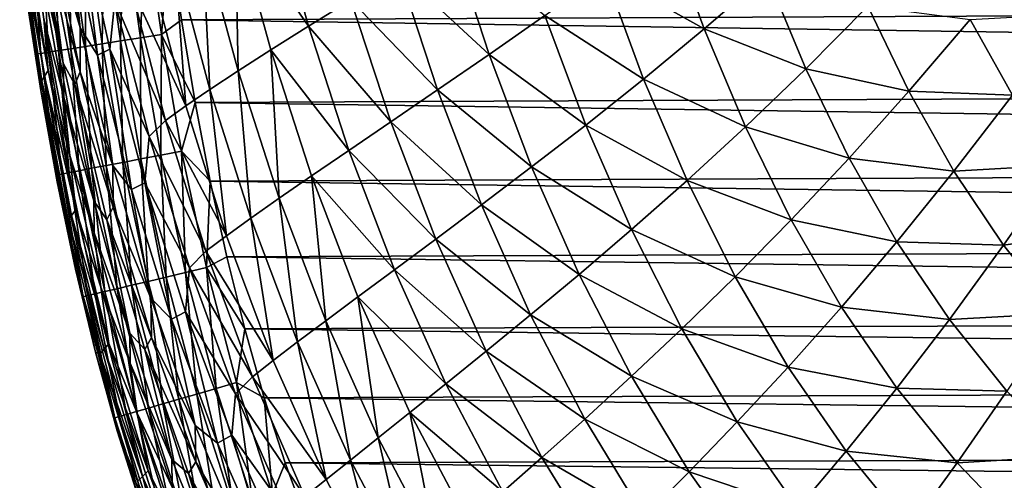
# Model space of a CAD drawing. Header units: metres. Extents: x -36 to 82, y -104 to 104.
# Tile 11 of 245: x -15.31 to -8.76, y -98.17 to -95.1. Entities that reach past the tile are written whole.
import ezdxf

# ---------------------------------------------------------------- set-up
doc = ezdxf.new("R2010")
doc.units = ezdxf.units.M
doc.layers.add('solid_FIT-SHOWER-153_SW0001', color=7, linetype='CONTINUOUS')

msp = doc.modelspace()

# ---------------------------------------------------------------- linework, layer by layer
at = {"layer": 'solid_FIT-SHOWER-153_SW0001'}
for points in [[(-15.091954, -94.214584, -2.889309), (-14.910054, -95.156097, -2.878272), (-15.092859, -94.522217, -1.210866)], [(-14.988121, -94.416595, -4.460425), (-14.910054, -95.156097, -2.878272), (-15.091954, -94.214584, -2.889309)], [(-13.626717, -94.294449, -13.698059), (-13.39106, -95.145874, -13.678762), (-13.877633, -94.438454, -12.844183)], [(-13.108039, -94.969879, -14.451056), (-13.39106, -95.145874, -13.678762), (-13.626717, -94.294449, -13.698059)], [(-14.910967, -94.383125, -5.935312), (-14.795053, -95.337486, -4.44914), (-14.988121, -94.416595, -4.460425)], [(-14.910967, -94.383125, -5.935312), (-14.713158, -95.297905, -5.923788), (-14.795053, -95.337486, -4.44914)], [(-14.679854, -94.975349, -7.305859), (-14.713158, -95.297905, -5.923788), (-14.910967, -94.383125, -5.935312)], [(-15.022505, -95.390221, 2.460688), (-15.191685, -94.445404, 2.451301), (-15.125359, -94.605415, 0.568874)], [(-15.187689, -94.683685, 4.443563), (-15.191685, -94.445404, 2.451301), (-15.022505, -95.390221, 2.460688)], [(-14.988121, -94.416595, -4.460425), (-14.795053, -95.337486, -4.44914), (-14.910054, -95.156097, -2.878272)], [(-14.87166, -94.484711, 16.747076), (-14.762615, -95.262428, 16.746881), (-14.749243, -94.469215, 16.81539)], [(-14.762615, -95.262428, 16.746881), (-14.640629, -95.243454, 16.815275), (-14.749243, -94.469215, 16.81539)], [(-14.749243, -94.469215, 16.81539), (-14.640629, -95.243454, 16.815275), (-14.616872, -94.452446, 16.866028)], [(-14.640629, -95.243454, 16.815275), (-14.508709, -95.222931, 16.865974), (-14.616872, -94.452446, 16.866028)], [(-14.616872, -94.452446, 16.866028), (-14.508709, -95.222931, 16.865974), (-14.476069, -94.434616, 16.897448)], [(-14.508709, -95.222931, 16.865974), (-14.368377, -95.201103, 16.897434), (-14.476069, -94.434616, 16.897448)], [(-14.476069, -94.434616, 16.897448), (-14.368377, -95.201103, 16.897434), (-14.31541, -94.528793, 16.90811)], [(-13.877633, -94.438454, -12.844183), (-13.858326, -95.442245, -11.892487), (-14.095263, -94.566574, -11.908969)], [(-13.877633, -94.438454, -12.844183), (-13.640806, -95.302895, -12.826372), (-13.858326, -95.442245, -11.892487)], [(-13.39106, -95.145874, -13.678762), (-13.640806, -95.302895, -12.826372), (-13.877633, -94.438454, -12.844183)], [(-15.281157, -94.536568, 16.194323), (-15.31188, -94.540459, 16.052326), (-15.200919, -95.330612, 16.051456)], [(-15.292254, -94.51841, 11.054854), (-15.145827, -95.477707, 11.059711), (-15.307349, -94.547577, 13.476006)], [(-15.292254, -94.51841, 11.054854), (-15.27444, -94.483414, 8.742622), (-15.123265, -95.440895, 8.7488)], [(-15.292254, -94.51841, 11.054854), (-15.123265, -95.440895, 8.7488), (-15.145827, -95.477707, 11.059711)], [(-15.281157, -94.536568, 16.194323), (-15.170416, -95.325867, 16.193571), (-15.231345, -94.530258, 16.327892)], [(-15.281157, -94.536568, 16.194323), (-15.200919, -95.330612, 16.051456), (-15.170416, -95.325867, 16.193571)], [(-15.123265, -95.440895, 8.7488), (-15.27444, -94.483414, 8.742622), (-15.151689, -95.096313, 6.543313)], [(-15.231345, -94.530258, 16.327892), (-15.12087, -95.318161, 16.327261), (-15.163967, -94.521729, 16.451496)], [(-15.170416, -95.325867, 16.193571), (-15.12087, -95.318161, 16.327261), (-15.231345, -94.530258, 16.327892)], [(-15.163967, -94.521729, 16.451496), (-15.053797, -95.307724, 16.450981), (-15.080545, -94.511162, 16.563587)], [(-15.12087, -95.318161, 16.327261), (-15.053797, -95.307724, 16.450981), (-15.163967, -94.521729, 16.451496)], [(-15.092859, -94.522217, -1.210866), (-14.908965, -95.450005, -1.200242), (-15.125359, -94.605415, 0.568874)], [(-14.910054, -95.156097, -2.878272), (-14.908965, -95.450005, -1.200242), (-15.092859, -94.522217, -1.210866)], [(-15.080545, -94.511162, 16.563587), (-14.970718, -95.2948, 16.563189), (-14.982602, -94.498764, 16.662628)], [(-15.053797, -95.307724, 16.450981), (-14.970718, -95.2948, 16.563189), (-15.080545, -94.511162, 16.563587)], [(-14.982602, -94.498764, 16.662628), (-14.873152, -95.279625, 16.662336), (-14.87166, -94.484711, 16.747076)], [(-14.970718, -95.2948, 16.563189), (-14.873152, -95.279625, 16.662336), (-14.982602, -94.498764, 16.662628)], [(-14.873152, -95.279625, 16.662336), (-14.762615, -95.262428, 16.746881), (-14.87166, -94.484711, 16.747076)], [(-14.368377, -95.201103, 16.897434), (-14.234336, -95.103043, 16.90811), (-14.31541, -94.528793, 16.90811)], [(-14.31541, -94.528793, 16.90811), (-14.234336, -95.103043, 16.90811), (14.254598, -94.967766, 16.90811)], [(-11.005334, -94.480736, -17.150122), (-10.757623, -95.163727, -17.121323), (-11.421233, -94.790184, -16.745131)], [(-10.341324, -94.802193, -17.468159), (-10.757623, -95.163727, -17.121323), (-11.005334, -94.480736, -17.150122)], [(-15.26901, -94.938034, 15.903155), (-15.200919, -95.330612, 16.051456), (-15.31188, -94.540459, 16.052326)], [(-15.307349, -94.547577, 13.476006), (-15.164989, -95.508339, 13.479489), (-15.26901, -94.938034, 15.903155)], [(-15.145827, -95.477707, 11.059711), (-15.164989, -95.508339, 13.479489), (-15.307349, -94.547577, 13.476006)], [(-14.095263, -94.566574, -11.908969), (-14.045997, -95.565643, -10.874757), (-14.282103, -94.680389, -10.890085)], [(-14.095263, -94.566574, -11.908969), (-13.858326, -95.442245, -11.892487), (-14.045997, -95.565643, -10.874757)], [(-12.441653, -94.556587, -15.760559), (-12.188781, -95.333755, -15.733493), (-12.791227, -94.77375, -15.144374)], [(-11.817621, -95.074356, -16.274624), (-12.188781, -95.333755, -15.733493), (-12.441653, -94.556587, -15.760559)], [(-14.908965, -95.450005, -1.200242), (-14.945606, -95.533615, 0.578904), (-15.125359, -94.605415, 0.568874)], [(-15.022505, -95.390221, 2.460688), (-15.125359, -94.605415, 0.568874), (-14.945606, -95.533615, 0.578904)], [(-15.018905, -95.617447, 4.451883), (-15.187689, -94.683685, 4.443563), (-15.022505, -95.390221, 2.460688)], [(-15.151689, -95.096313, 6.543313), (-15.187689, -94.683685, 4.443563), (-15.018905, -95.617447, 4.451883)], [(-14.282103, -94.680389, -10.890085), (-14.206436, -95.674896, -9.77066), (-14.440872, -94.781548, -9.785007)], [(-14.282103, -94.680389, -10.890085), (-14.045997, -95.565643, -10.874757), (-14.206436, -95.674896, -9.77066)], [(-14.440872, -94.781548, -9.785007), (-14.206436, -95.674896, -9.77066), (-14.574246, -94.871933, -8.591206)], [(-12.791227, -94.77375, -15.144374), (-12.531208, -95.569176, -15.11829), (-13.108039, -94.969879, -14.451056)], [(-12.188781, -95.333755, -15.733493), (-12.531208, -95.569176, -15.11829), (-12.791227, -94.77375, -15.144374)], [(-11.421233, -94.790184, -16.745131), (-11.160362, -95.497223, -16.715052), (-11.817621, -95.074356, -16.274624)], [(-10.757623, -95.163727, -17.121323), (-11.160362, -95.497223, -16.715052), (-11.421233, -94.790184, -16.745131)], [(-10.341324, -94.802193, -17.468159), (-10.08128, -95.429283, -17.439539), (-10.757623, -95.163727, -17.121323)], [(-9.668307, -95.011467, -17.735882), (-10.08128, -95.429283, -17.439539), (-10.341324, -94.802193, -17.468159)], [(-14.574246, -94.871933, -8.591206), (-14.342207, -95.772011, -8.577671), (-14.679854, -94.975349, -7.305859)], [(-14.206436, -95.674896, -9.77066), (-14.342207, -95.772011, -8.577671), (-14.574246, -94.871933, -8.591206)], [(-15.26901, -94.938034, 15.903155), (-15.172084, -95.572701, 15.902349), (-15.200919, -95.330612, 16.051456)], [(-15.164989, -95.508339, 13.479489), (-15.172084, -95.572701, 15.902349), (-15.26901, -94.938034, 15.903155)], [(-14.679854, -94.975349, -7.305859), (-14.450222, -95.879333, -7.292958), (-14.713158, -95.297905, -5.923788)], [(-14.342207, -95.772011, -8.577671), (-14.450222, -95.879333, -7.292958), (-14.679854, -94.975349, -7.305859)], [(-14.234336, -95.103043, 16.90811), (14.165971, -95.525948, 16.90811), (14.254598, -94.967766, 16.90811)], [(-13.108039, -94.969879, -14.451056), (-12.842575, -95.781517, -14.426423), (-13.39106, -95.145874, -13.678762)], [(-12.531208, -95.569176, -15.11829), (-12.842575, -95.781517, -14.426423), (-13.108039, -94.969879, -14.451056)], [(-9.668307, -95.011467, -17.735882), (-9.396708, -95.578537, -17.708858), (-10.08128, -95.429283, -17.439539)], [(-8.988496, -95.100334, -17.96183), (-9.396708, -95.578537, -17.708858), (-9.668307, -95.011467, -17.735882)], [(-8.299523, -95.061676, -18.153156), (-8.705536, -95.603943, -17.937319), (-8.988496, -95.100334, -17.96183)], [(-14.978786, -96.00544, 6.550293), (-15.151689, -95.096313, 6.543313), (-15.018905, -95.617447, 4.451883)], [(-15.123265, -95.440895, 8.7488), (-15.151689, -95.096313, 6.543313), (-14.978786, -96.00544, 6.550293)], [(-14.368377, -95.201103, 16.897434), (-14.143931, -95.652153, 16.90811), (-14.234336, -95.103043, 16.90811)], [(-14.234336, -95.103043, 16.90811), (-14.143931, -95.652153, 16.90811), (14.165971, -95.525948, 16.90811)], [(-11.817621, -95.074356, -16.274624), (-11.544691, -95.803192, -16.243963), (-12.188781, -95.333755, -15.733493)], [(-11.160362, -95.497223, -16.715052), (-11.544691, -95.803192, -16.243963), (-11.817621, -95.074356, -16.274624)], [(-8.988496, -95.100334, -17.96183), (-8.705536, -95.603943, -17.937319), (-9.396708, -95.578537, -17.708858)], [(-14.910054, -95.156097, -2.878272), (-14.693122, -96.072556, -2.866863), (-14.908965, -95.450005, -1.200242)], [(-14.795053, -95.337486, -4.44914), (-14.693122, -96.072556, -2.866863), (-14.910054, -95.156097, -2.878272)], [(-13.39106, -95.145874, -13.678762), (-13.121782, -95.971764, -13.655874), (-13.640806, -95.302895, -12.826372)], [(-12.842575, -95.781517, -14.426423), (-13.121782, -95.971764, -13.655874), (-13.39106, -95.145874, -13.678762)], [(-10.757623, -95.163727, -17.121323), (-10.482466, -95.816322, -17.090467), (-11.160362, -95.497223, -16.715052)], [(-10.08128, -95.429283, -17.439539), (-10.482466, -95.816322, -17.090467), (-10.757623, -95.163727, -17.121323)], [(-14.762615, -95.262428, 16.746881), (-14.626339, -96.051971, 16.746666), (-14.640629, -95.243454, 16.815275)], [(-14.640629, -95.243454, 16.815275), (-14.505027, -96.028763, 16.815147), (-14.508709, -95.222931, 16.865974)], [(-14.626339, -96.051971, 16.746666), (-14.505027, -96.028763, 16.815147), (-14.640629, -95.243454, 16.815275)], [(-14.508709, -95.222931, 16.865974), (-14.373823, -96.00367, 16.865915), (-14.368377, -95.201103, 16.897434)], [(-14.505027, -96.028763, 16.815147), (-14.373823, -96.00367, 16.865915), (-14.508709, -95.222931, 16.865974)], [(-14.373823, -96.00367, 16.865915), (-14.23424, -95.976959, 16.897419), (-14.368377, -95.201103, 16.897434)], [(-14.368377, -95.201103, 16.897434), (-14.23424, -95.976959, 16.897419), (-14.143931, -95.652153, 16.90811)], [(-15.170416, -95.325867, 16.193571), (-15.031603, -96.129501, 16.192743), (-15.12087, -95.318161, 16.327261)], [(-15.12087, -95.318161, 16.327261), (-14.982429, -96.120094, 16.326565), (-15.053797, -95.307724, 16.450981)], [(-15.031603, -96.129501, 16.192743), (-14.982429, -96.120094, 16.326565), (-15.12087, -95.318161, 16.327261)], [(-15.053797, -95.307724, 16.450981), (-14.915803, -96.107353, 16.450417), (-14.970718, -95.2948, 16.563189)], [(-14.982429, -96.120094, 16.326565), (-14.915803, -96.107353, 16.450417), (-15.053797, -95.307724, 16.450981)], [(-14.970718, -95.2948, 16.563189), (-14.833239, -96.091553, 16.56275), (-14.873152, -95.279625, 16.662336)], [(-14.915803, -96.107353, 16.450417), (-14.833239, -96.091553, 16.56275), (-14.970718, -95.2948, 16.563189)], [(-14.873152, -95.279625, 16.662336), (-14.736246, -96.072998, 16.662016), (-14.762615, -95.262428, 16.746881)], [(-14.833239, -96.091553, 16.56275), (-14.736246, -96.072998, 16.662016), (-14.873152, -95.279625, 16.662336)], [(-14.713158, -95.297905, -5.923788), (-14.566893, -96.232849, -4.437238), (-14.795053, -95.337486, -4.44914)], [(-14.736246, -96.072998, 16.662016), (-14.626339, -96.051971, 16.746666), (-14.762615, -95.262428, 16.746881)], [(-14.713158, -95.297905, -5.923788), (-14.480191, -96.18779, -5.911332), (-14.566893, -96.232849, -4.437238)], [(-14.450222, -95.879333, -7.292958), (-14.480191, -96.18779, -5.911332), (-14.713158, -95.297905, -5.923788)], [(-13.640806, -95.302895, -12.826372), (-13.585586, -96.291054, -11.873124), (-13.858326, -95.442245, -11.892487)], [(-13.640806, -95.302895, -12.826372), (-13.369161, -96.141144, -12.805301), (-13.585586, -96.291054, -11.873124)], [(-13.121782, -95.971764, -13.655874), (-13.369161, -96.141144, -12.805301), (-13.640806, -95.302895, -12.826372)], [(-15.170416, -95.325867, 16.193571), (-15.200919, -95.330612, 16.051456), (-15.061815, -96.135284, 16.050501)], [(-15.172084, -95.572701, 15.902349), (-15.061815, -96.135284, 16.050501), (-15.200919, -95.330612, 16.051456)], [(-15.170416, -95.325867, 16.193571), (-15.061815, -96.135284, 16.050501), (-15.031603, -96.129501, 16.192743)], [(-14.795053, -95.337486, -4.44914), (-14.566893, -96.232849, -4.437238), (-14.693122, -96.072556, -2.866863)], [(-12.188781, -95.333755, -15.733493), (-11.905324, -96.082222, -15.70305), (-12.531208, -95.569176, -15.11829)], [(-11.544691, -95.803192, -16.243963), (-11.905324, -96.082222, -15.70305), (-12.188781, -95.333755, -15.733493)], [(-15.145827, -95.477707, 11.059711), (-15.123265, -95.440895, 8.7488), (-14.938937, -96.368256, 8.754682)], [(-14.938937, -96.368256, 8.754682), (-15.123265, -95.440895, 8.7488), (-14.978786, -96.00544, 6.550293)], [(-14.819201, -96.307007, 2.469852), (-15.022505, -95.390221, 2.460688), (-14.945606, -95.533615, 0.578904)], [(-15.018905, -95.617447, 4.451883), (-15.022505, -95.390221, 2.460688), (-14.819201, -96.307007, 2.469852)], [(-14.908965, -95.450005, -1.200242), (-14.690384, -96.350662, -1.189517), (-14.945606, -95.533615, 0.578904)], [(-14.693122, -96.072556, -2.866863), (-14.690384, -96.350662, -1.189517), (-14.908965, -95.450005, -1.200242)], [(-13.858326, -95.442245, -11.892487), (-13.773308, -96.423347, -10.856958), (-14.045997, -95.565643, -10.874757)], [(-13.858326, -95.442245, -11.892487), (-13.585586, -96.291054, -11.873124), (-13.773308, -96.423347, -10.856958)], [(-10.08128, -95.429283, -17.439539), (-9.793204, -96.023178, -17.409588), (-10.482466, -95.816322, -17.090467)], [(-9.396708, -95.578537, -17.708858), (-9.793204, -96.023178, -17.409588), (-10.08128, -95.429283, -17.439539)], [(-15.164989, -95.508339, 13.479489), (-14.989963, -96.43766, 13.482873), (-15.172084, -95.572701, 15.902349)], [(-15.145827, -95.477707, 11.059711), (-14.966515, -96.406166, 11.064357), (-15.164989, -95.508339, 13.479489)], [(-14.966515, -96.406166, 11.064357), (-14.989963, -96.43766, 13.482873), (-15.164989, -95.508339, 13.479489)], [(-15.145827, -95.477707, 11.059711), (-14.938937, -96.368256, 8.754682), (-14.966515, -96.406166, 11.064357)], [(-11.160362, -95.497223, -16.715052), (-10.87061, -96.173012, -16.68259), (-11.544691, -95.803192, -16.243963)], [(-10.482466, -95.816322, -17.090467), (-10.87061, -96.173012, -16.68259), (-11.160362, -95.497223, -16.715052)], [(-15.172084, -95.572701, 15.902349), (-15.062854, -96.182274, 15.901508), (-15.061815, -96.135284, 16.050501)], [(-14.989963, -96.43766, 13.482873), (-15.062854, -96.182274, 15.901508), (-15.172084, -95.572701, 15.902349)], [(-14.690384, -96.350662, -1.189517), (-14.731454, -96.433685, 0.588843), (-14.945606, -95.533615, 0.578904)], [(-14.819201, -96.307007, 2.469852), (-14.945606, -95.533615, 0.578904), (-14.731454, -96.433685, 0.588843)], [(-14.045997, -95.565643, -10.874757), (-13.934826, -96.539986, -9.754266), (-14.206436, -95.674896, -9.77066)], [(-14.143931, -95.652153, 16.90811), (14.068228, -96.058243, 16.90811), (14.165971, -95.525948, 16.90811)], [(-14.045997, -95.565643, -10.874757), (-13.773308, -96.423347, -10.856958), (-13.934826, -96.539986, -9.754266)], [(-12.531208, -95.569176, -15.11829), (-12.238957, -96.335159, -15.088799), (-12.842575, -95.781517, -14.426423)], [(-11.905324, -96.082222, -15.70305), (-12.238957, -96.335159, -15.088799), (-12.531208, -95.569176, -15.11829)], [(-9.396708, -95.578537, -17.708858), (-9.096254, -96.110039, -17.681063), (-9.793204, -96.023178, -17.409588)], [(-8.705536, -95.603943, -17.937319), (-9.096254, -96.110039, -17.681063), (-9.396708, -95.578537, -17.708858)], [(-14.816313, -96.521431, 4.45989), (-15.018905, -95.617447, 4.451883), (-14.819201, -96.307007, 2.469852)], [(-14.978786, -96.00544, 6.550293), (-15.018905, -95.617447, 4.451883), (-14.816313, -96.521431, 4.45989)], [(-8.705536, -95.603943, -17.937319), (-8.393158, -96.07103, -17.91254), (-9.096254, -96.110039, -17.681063)], [(-14.206436, -95.674896, -9.77066), (-13.934826, -96.539986, -9.754266), (-14.342207, -95.772011, -8.577671)], [(-14.23424, -95.976959, 16.897419), (-14.044203, -96.177879, 16.90811), (-14.143931, -95.652153, 16.90811)], [(-14.143931, -95.652153, 16.90811), (-14.044203, -96.177879, 16.90811), (14.068228, -96.058243, 16.90811)], [(-14.342207, -95.772011, -8.577671), (-14.072581, -96.643097, -8.562507), (-14.450222, -95.879333, -7.292958)], [(-13.934826, -96.539986, -9.754266), (-14.072581, -96.643097, -8.562507), (-14.342207, -95.772011, -8.577671)], [(-12.842575, -95.781517, -14.426423), (-12.543336, -96.562973, -14.398478), (-13.121782, -95.971764, -13.655874)], [(-12.238957, -96.335159, -15.088799), (-12.543336, -96.562973, -14.398478), (-12.842575, -95.781517, -14.426423)], [(-11.544691, -95.803192, -16.243963), (-11.241339, -96.499924, -16.21069), (-11.905324, -96.082222, -15.70305)], [(-10.87061, -96.173012, -16.68259), (-11.241339, -96.499924, -16.21069), (-11.544691, -95.803192, -16.243963)], [(-10.482466, -95.816322, -17.090467), (-10.178086, -96.4347, -17.057993), (-10.87061, -96.173012, -16.68259)], [(-9.793204, -96.023178, -17.409588), (-10.178086, -96.4347, -17.057993), (-10.482466, -95.816322, -17.090467)], [(-14.450222, -95.879333, -7.292958), (-14.182785, -96.753479, -7.278827), (-14.480191, -96.18779, -5.911332)], [(-14.072581, -96.643097, -8.562507), (-14.182785, -96.753479, -7.278827), (-14.450222, -95.879333, -7.292958)], [(-14.373823, -96.00367, 16.865915), (-14.207647, -96.785629, 16.865852), (-14.23424, -95.976959, 16.897419)], [(-14.23424, -95.976959, 16.897419), (-14.06922, -96.753014, 16.897402), (-14.044203, -96.177879, 16.90811)], [(-14.207647, -96.785629, 16.865852), (-14.06922, -96.753014, 16.897402), (-14.23424, -95.976959, 16.897419)], [(-13.121782, -95.971764, -13.655874), (-12.817332, -96.766739, -13.629871), (-13.369161, -96.141144, -12.805301)], [(-12.543336, -96.562973, -14.398478), (-12.817332, -96.766739, -13.629871), (-13.121782, -95.971764, -13.655874)], [(-14.772344, -96.882385, 6.556936), (-14.978786, -96.00544, 6.550293), (-14.816313, -96.521431, 4.45989)], [(-14.938937, -96.368256, 8.754682), (-14.978786, -96.00544, 6.550293), (-14.772344, -96.882385, 6.556936)], [(-14.626339, -96.051971, 16.746666), (-14.458034, -96.84462, 16.746433), (-14.505027, -96.028763, 16.815147)], [(-14.505027, -96.028763, 16.815147), (-14.337752, -96.816277, 16.815012), (-14.373823, -96.00367, 16.865915)], [(-14.458034, -96.84462, 16.746433), (-14.337752, -96.816277, 16.815012), (-14.505027, -96.028763, 16.815147)], [(-14.337752, -96.816277, 16.815012), (-14.207647, -96.785629, 16.865852), (-14.373823, -96.00367, 16.865915)], [(-9.793204, -96.023178, -17.409588), (-9.475255, -96.580261, -17.378637), (-10.178086, -96.4347, -17.057993)], [(-9.096254, -96.110039, -17.681063), (-9.475255, -96.580261, -17.378637), (-9.793204, -96.023178, -17.409588)], [(-14.982429, -96.120094, 16.326565), (-14.810906, -96.927757, 16.325817), (-14.915803, -96.107353, 16.450417)], [(-14.915803, -96.107353, 16.450417), (-14.744927, -96.912216, 16.44981), (-14.833239, -96.091553, 16.56275)], [(-14.810906, -96.927757, 16.325817), (-14.744927, -96.912216, 16.44981), (-14.915803, -96.107353, 16.450417)], [(-14.833239, -96.091553, 16.56275), (-14.663121, -96.892937, 16.562279), (-14.736246, -96.072998, 16.662016)], [(-14.744927, -96.912216, 16.44981), (-14.663121, -96.892937, 16.562279), (-14.833239, -96.091553, 16.56275)], [(-14.736246, -96.072998, 16.662016), (-14.56699, -96.870293, 16.661673), (-14.626339, -96.051971, 16.746666)], [(-14.663121, -96.892937, 16.562279), (-14.56699, -96.870293, 16.661673), (-14.736246, -96.072998, 16.662016)], [(-14.693122, -96.072556, -2.866863), (-14.438383, -96.956795, -2.855181), (-14.690384, -96.350662, -1.189517)], [(-14.566893, -96.232849, -4.437238), (-14.438383, -96.956795, -2.855181), (-14.693122, -96.072556, -2.866863)], [(-14.56699, -96.870293, 16.661673), (-14.458034, -96.84462, 16.746433), (-14.626339, -96.051971, 16.746666)], [(-14.044203, -96.177879, 16.90811), (13.960592, -96.567223, 16.90811), (14.068228, -96.058243, 16.90811)], [(-11.905324, -96.082222, -15.70305), (-11.589872, -96.797729, -15.669861), (-12.238957, -96.335159, -15.088799)], [(-11.241339, -96.499924, -16.21069), (-11.589872, -96.797729, -15.669861), (-11.905324, -96.082222, -15.70305)], [(-8.393158, -96.07103, -17.91254), (-8.765442, -96.603539, -17.652802), (-9.096254, -96.110039, -17.681063)], [(-8.393158, -96.07103, -17.91254), (-8.050221, -96.500305, -17.887812), (-8.765442, -96.603539, -17.652802)], [(-15.062854, -96.182274, 15.901508), (-14.941426, -96.763885, 15.900691), (-15.061815, -96.135284, 16.050501)], [(-15.031603, -96.129501, 16.192743), (-15.061815, -96.135284, 16.050501), (-14.889386, -96.946251, 16.049475)], [(-14.941426, -96.763885, 15.900691), (-14.889386, -96.946251, 16.049475), (-15.061815, -96.135284, 16.050501)], [(-15.031603, -96.129501, 16.192743), (-14.85956, -96.939224, 16.191854), (-14.982429, -96.120094, 16.326565)], [(-15.031603, -96.129501, 16.192743), (-14.889386, -96.946251, 16.049475), (-14.85956, -96.939224, 16.191854)], [(-14.85956, -96.939224, 16.191854), (-14.810906, -96.927757, 16.325817), (-14.982429, -96.120094, 16.326565)], [(-13.369161, -96.141144, -12.805301), (-13.275416, -97.107475, -11.851246), (-13.585586, -96.291054, -11.873124)], [(-13.369161, -96.141144, -12.805301), (-13.061119, -96.947739, -12.781388), (-13.275416, -97.107475, -11.851246)], [(-12.817332, -96.766739, -13.629871), (-13.061119, -96.947739, -12.781388), (-13.369161, -96.141144, -12.805301)], [(-10.87061, -96.173012, -16.68259), (-10.550315, -96.81356, -16.648281), (-11.241339, -96.499924, -16.21069)], [(-10.178086, -96.4347, -17.057993), (-10.550315, -96.81356, -16.648281), (-10.87061, -96.173012, -16.68259)], [(-9.096254, -96.110039, -17.681063), (-8.765442, -96.603539, -17.652802), (-9.475255, -96.580261, -17.378637)], [(-14.989963, -96.43766, 13.482873), (-14.941426, -96.763885, 15.900691), (-15.062854, -96.182274, 15.901508)], [(-14.480191, -96.18779, -5.911332), (-14.301114, -97.096001, -4.424822), (-14.566893, -96.232849, -4.437238)], [(-14.566893, -96.232849, -4.437238), (-14.301114, -97.096001, -4.424822), (-14.438383, -96.956795, -2.855181)], [(-14.480191, -96.18779, -5.911332), (-14.209658, -97.046188, -5.898057), (-14.301114, -97.096001, -4.424822)], [(-14.182785, -96.753479, -7.278827), (-14.209658, -97.046188, -5.898057), (-14.480191, -96.18779, -5.911332)], [(-14.06922, -96.753014, 16.897402), (-13.934509, -96.680786, 16.90811), (-14.044203, -96.177879, 16.90811)], [(-14.044203, -96.177879, 16.90811), (-13.934509, -96.680786, 16.90811), (13.960592, -96.567223, 16.90811)], [(-13.585586, -96.291054, -11.873124), (-13.462344, -97.24794, -10.836999), (-13.773308, -96.423347, -10.856958)], [(-13.585586, -96.291054, -11.873124), (-13.275416, -97.107475, -11.851246), (-13.462344, -97.24794, -10.836999)], [(-14.966515, -96.406166, 11.064357), (-14.938937, -96.368256, 8.754682), (-14.718049, -97.258133, 8.760235)], [(-14.718049, -97.258133, 8.760235), (-14.938937, -96.368256, 8.754682), (-14.772344, -96.882385, 6.556936)], [(-14.578752, -97.188644, 2.478731), (-14.819201, -96.307007, 2.469852), (-14.731454, -96.433685, 0.588843)], [(-14.816313, -96.521431, 4.45989), (-14.819201, -96.307007, 2.469852), (-14.578752, -97.188644, 2.478731)], [(-14.690384, -96.350662, -1.189517), (-14.434402, -97.217445, -1.178775), (-14.731454, -96.433685, 0.588843)], [(-14.438383, -96.956795, -2.855181), (-14.434402, -97.217445, -1.178775), (-14.690384, -96.350662, -1.189517)], [(-12.238957, -96.335159, -15.088799), (-11.913159, -97.067337, -15.056535), (-12.543336, -96.562973, -14.398478)], [(-11.589872, -96.797729, -15.669861), (-11.913159, -97.067337, -15.056535), (-12.238957, -96.335159, -15.088799)], [(-14.966515, -96.406166, 11.064357), (-14.750803, -97.296379, 11.068767), (-14.989963, -96.43766, 13.482873)], [(-14.966515, -96.406166, 11.064357), (-14.718049, -97.258133, 8.760235), (-14.750803, -97.296379, 11.068767)], [(-14.434402, -97.217445, -1.178775), (-14.480109, -97.298927, 0.598616), (-14.731454, -96.433685, 0.588843)], [(-14.578752, -97.188644, 2.478731), (-14.731454, -96.433685, 0.588843), (-14.480109, -97.298927, 0.598616)], [(-13.773308, -96.423347, -10.856958), (-13.624274, -97.371223, -9.736081), (-13.934826, -96.539986, -9.754266)], [(-13.773308, -96.423347, -10.856958), (-13.462344, -97.24794, -10.836999), (-13.624274, -97.371223, -9.736081)], [(-10.178086, -96.4347, -17.057993), (-9.842722, -97.01506, -17.024338), (-10.550315, -96.81356, -16.648281)], [(-9.475255, -96.580261, -17.378637), (-9.842722, -97.01506, -17.024338), (-10.178086, -96.4347, -17.057993)], [(-14.989963, -96.43766, 13.482873), (-14.778661, -97.32811, 13.486134), (-14.941426, -96.763885, 15.900691)], [(-14.750803, -97.296379, 11.068767), (-14.778661, -97.32811, 13.486134), (-14.989963, -96.43766, 13.482873)], [(-11.241339, -96.499924, -16.21069), (-10.906037, -97.160431, -16.175398), (-11.589872, -96.797729, -15.669861)], [(-10.550315, -96.81356, -16.648281), (-10.906037, -97.160431, -16.175398), (-11.241339, -96.499924, -16.21069)], [(-8.050221, -96.500305, -17.887812), (-8.403144, -97.057571, -17.624489), (-8.765442, -96.603539, -17.652802)], [(-14.576901, -97.388847, 4.467535), (-14.816313, -96.521431, 4.45989), (-14.578752, -97.188644, 2.478731)], [(-14.772344, -96.882385, 6.556936), (-14.816313, -96.521431, 4.45989), (-14.576901, -97.388847, 4.467535)], [(-13.934826, -96.539986, -9.754266), (-13.624274, -97.371223, -9.736081), (-14.072581, -96.643097, -8.562507)], [(-13.934509, -96.680786, 16.90811), (13.842808, -97.053741, 16.90811), (13.960592, -96.567223, 16.90811)], [(-12.543336, -96.562973, -14.398478), (-12.20907, -97.309807, -14.367823), (-12.817332, -96.766739, -13.629871)], [(-11.913159, -97.067337, -15.056535), (-12.20907, -97.309807, -14.367823), (-12.543336, -96.562973, -14.398478)], [(-9.475255, -96.580261, -17.378637), (-9.125969, -97.097923, -17.347092), (-9.842722, -97.01506, -17.024338)], [(-8.765442, -96.603539, -17.652802), (-9.125969, -97.097923, -17.347092), (-9.475255, -96.580261, -17.378637)], [(-8.765442, -96.603539, -17.652802), (-8.403144, -97.057571, -17.624489), (-9.125969, -97.097923, -17.347092)], [(-14.072581, -96.643097, -8.562507), (-13.763512, -97.479591, -8.545924), (-14.182785, -96.753479, -7.278827)], [(-13.624274, -97.371223, -9.736081), (-13.763512, -97.479591, -8.545924), (-14.072581, -96.643097, -8.562507)], [(-14.06922, -96.753014, 16.897402), (-13.814584, -97.161217, 16.90811), (-13.934509, -96.680786, 16.90811)], [(-13.934509, -96.680786, 16.90811), (-13.814584, -97.161217, 16.90811), (13.842808, -97.053741, 16.90811)], [(-14.941426, -96.763885, 15.900691), (-14.807933, -97.31617, 15.899896), (-14.889386, -96.946251, 16.049475)], [(-14.778661, -97.32811, 13.486134), (-14.807933, -97.31617, 15.899896), (-14.941426, -96.763885, 15.900691)], [(-14.182785, -96.753479, -7.278827), (-13.875612, -97.592232, -7.263642), (-14.209658, -97.046188, -5.898057)], [(-14.207647, -96.785629, 16.865852), (-14.005563, -97.557785, 16.865788), (-14.06922, -96.753014, 16.897402)], [(-13.763512, -97.479591, -8.545924), (-13.875612, -97.592232, -7.263642), (-14.182785, -96.753479, -7.278827)], [(-14.06922, -96.753014, 16.897402), (-13.868904, -97.518066, 16.897387), (-13.814584, -97.161217, 16.90811)], [(-14.005563, -97.557785, 16.865788), (-13.868904, -97.518066, 16.897387), (-14.06922, -96.753014, 16.897402)], [(-14.458034, -96.84462, 16.746433), (-14.252709, -97.629601, 16.746197), (-14.337752, -96.816277, 16.815012)], [(-14.337752, -96.816277, 16.815012), (-14.133992, -97.5951, 16.814873), (-14.207647, -96.785629, 16.865852)], [(-14.252709, -97.629601, 16.746197), (-14.133992, -97.5951, 16.814873), (-14.337752, -96.816277, 16.815012)], [(-14.133992, -97.5951, 16.814873), (-14.005563, -97.557785, 16.865788), (-14.207647, -96.785629, 16.865852)], [(-12.817332, -96.766739, -13.629871), (-12.476487, -97.526268, -13.601309), (-13.061119, -96.947739, -12.781388)], [(-12.20907, -97.309807, -14.367823), (-12.476487, -97.526268, -13.601309), (-12.817332, -96.766739, -13.629871)], [(-11.589872, -96.797729, -15.669861), (-11.241018, -97.476028, -15.634559), (-11.913159, -97.067337, -15.056535)], [(-10.906037, -97.160431, -16.175398), (-11.241018, -97.476028, -15.634559), (-11.589872, -96.797729, -15.669861)], [(-10.550315, -96.81356, -16.648281), (-10.197836, -97.41494, -16.612656), (-10.906037, -97.160431, -16.175398)], [(-9.842722, -97.01506, -17.024338), (-10.197836, -97.41494, -16.612656), (-10.550315, -96.81356, -16.648281)], [(-14.529506, -97.721321, 6.563214), (-14.772344, -96.882385, 6.556936), (-14.576901, -97.388847, 4.467535)], [(-14.718049, -97.258133, 8.760235), (-14.772344, -96.882385, 6.556936), (-14.529506, -97.721321, 6.563214)], [(-14.744927, -96.912216, 16.44981), (-14.535761, -97.711853, 16.44919), (-14.663121, -96.892937, 16.562279)], [(-14.663121, -96.892937, 16.562279), (-14.455077, -97.688408, 16.561798), (-14.56699, -96.870293, 16.661673)], [(-14.535761, -97.711853, 16.44919), (-14.455077, -97.688408, 16.561798), (-14.663121, -96.892937, 16.562279)], [(-14.56699, -96.870293, 16.661673), (-14.360232, -97.660851, 16.66132), (-14.458034, -96.84462, 16.746433)], [(-14.455077, -97.688408, 16.561798), (-14.360232, -97.660851, 16.66132), (-14.56699, -96.870293, 16.661673)], [(-14.360232, -97.660851, 16.66132), (-14.252709, -97.629601, 16.746197), (-14.458034, -96.84462, 16.746433)], [(-14.85956, -96.939224, 16.191854), (-14.889386, -96.946251, 16.049475), (-14.678025, -97.753197, 16.048426)], [(-14.807933, -97.31617, 15.899896), (-14.678025, -97.753197, 16.048426), (-14.889386, -96.946251, 16.049475)], [(-14.85956, -96.939224, 16.191854), (-14.648718, -97.744682, 16.190945), (-14.810906, -96.927757, 16.325817)], [(-14.85956, -96.939224, 16.191854), (-14.678025, -97.753197, 16.048426), (-14.648718, -97.744682, 16.190945)], [(-14.810906, -96.927757, 16.325817), (-14.600802, -97.730759, 16.325052), (-14.744927, -96.912216, 16.44981)], [(-14.648718, -97.744682, 16.190945), (-14.600802, -97.730759, 16.325052), (-14.810906, -96.927757, 16.325817)], [(-14.600802, -97.730759, 16.325052), (-14.535761, -97.711853, 16.44919), (-14.744927, -96.912216, 16.44981)], [(-14.438383, -96.956795, -2.855181), (-14.143551, -97.803268, -2.843329), (-14.434402, -97.217445, -1.178775)], [(-14.301114, -97.096001, -4.424822), (-14.143551, -97.803268, -2.843329), (-14.438383, -96.956795, -2.855181)], [(-13.061119, -96.947739, -12.781388), (-12.926572, -97.886909, -11.82728), (-13.275416, -97.107475, -11.851246)], [(-13.061119, -96.947739, -12.781388), (-12.715459, -97.718109, -12.75513), (-12.926572, -97.886909, -11.82728)], [(-12.476487, -97.526268, -13.601309), (-12.715459, -97.718109, -12.75513), (-13.061119, -96.947739, -12.781388)], [(-9.842722, -97.01506, -17.024338), (-9.474998, -97.554657, -16.990004), (-10.197836, -97.41494, -16.612656)], [(-9.125969, -97.097923, -17.347092), (-9.474998, -97.554657, -16.990004), (-9.842722, -97.01506, -17.024338)], [(-14.209658, -97.046188, -5.898057), (-13.995774, -97.922035, -4.412016), (-14.301114, -97.096001, -4.424822)], [(-14.209658, -97.046188, -5.898057), (-13.89975, -97.86821, -5.884116), (-13.995774, -97.922035, -4.412016)], [(-13.875612, -97.592232, -7.263642), (-13.89975, -97.86821, -5.884116), (-14.209658, -97.046188, -5.898057)], [(-13.814584, -97.161217, 16.90811), (13.71513, -97.516945, 16.90811), (13.842808, -97.053741, 16.90811)], [(-11.913159, -97.067337, -15.056535), (-11.552504, -97.761375, -15.022127), (-12.20907, -97.309807, -14.367823)], [(-11.241018, -97.476028, -15.634559), (-11.552504, -97.761375, -15.022127), (-11.913159, -97.067337, -15.056535)], [(-8.403144, -97.057571, -17.624489), (-8.744271, -97.574577, -17.315447), (-9.125969, -97.097923, -17.347092)], [(-14.301114, -97.096001, -4.424822), (-13.995774, -97.922035, -4.412016), (-14.143551, -97.803268, -2.843329)], [(-13.275416, -97.107475, -11.851246), (-13.111809, -98.034798, -10.815245), (-13.462344, -97.24794, -10.836999)], [(-13.275416, -97.107475, -11.851246), (-12.926572, -97.886909, -11.82728), (-13.111809, -98.034798, -10.815245)], [(-9.125969, -97.097923, -17.347092), (-8.744271, -97.574577, -17.315447), (-9.474998, -97.554657, -16.990004)], [(-14.298545, -98.029915, 2.487274), (-14.578752, -97.188644, 2.478731), (-14.480109, -97.298927, 0.598616)], [(-14.576901, -97.388847, 4.467535), (-14.578752, -97.188644, 2.478731), (-14.298545, -98.029915, 2.487274)], [(-14.434402, -97.217445, -1.178775), (-14.138821, -98.045517, -1.1681), (-14.480109, -97.298927, 0.598616)], [(-14.143551, -97.803268, -2.843329), (-14.138821, -98.045517, -1.1681), (-14.434402, -97.217445, -1.178775)], [(-13.868904, -97.518066, 16.897387), (-13.684693, -97.61882, 16.90811), (-13.814584, -97.161217, 16.90811)], [(-13.814584, -97.161217, 16.90811), (-13.684693, -97.61882, 16.90811), (13.71513, -97.516945, 16.90811)], [(-10.906037, -97.160431, -16.175398), (-10.537275, -97.780632, -16.138693), (-11.241018, -97.476028, -15.634559)], [(-10.197836, -97.41494, -16.612656), (-10.537275, -97.780632, -16.138693), (-10.906037, -97.160431, -16.175398)], [(-14.750803, -97.296379, 11.068767), (-14.718049, -97.258133, 8.760235), (-14.457507, -98.10511, 8.765445)], [(-14.457507, -98.10511, 8.765445), (-14.718049, -97.258133, 8.760235), (-14.529506, -97.721321, 6.563214)], [(-13.462344, -97.24794, -10.836999), (-13.273409, -98.163994, -9.716415), (-13.624274, -97.371223, -9.736081)], [(-13.462344, -97.24794, -10.836999), (-13.111809, -98.034798, -10.815245), (-13.273409, -98.163994, -9.716415)], [(-14.807933, -97.31617, 15.899896), (-14.662429, -97.839668, 15.899116), (-14.678025, -97.753197, 16.048426)], [(-14.778661, -97.32811, 13.486134), (-14.662429, -97.839668, 15.899116), (-14.807933, -97.31617, 15.899896)], [(-14.750803, -97.296379, 11.068767), (-14.495468, -98.14296, 11.072926), (-14.778661, -97.32811, 13.486134)], [(-14.778661, -97.32811, 13.486134), (-14.52775, -98.174309, 13.489258), (-14.662429, -97.839668, 15.899116)], [(-14.495468, -98.14296, 11.072926), (-14.52775, -98.174309, 13.489258), (-14.778661, -97.32811, 13.486134)], [(-14.750803, -97.296379, 11.068767), (-14.457507, -98.10511, 8.765445), (-14.495468, -98.14296, 11.072926)], [(-14.138821, -98.045517, -1.1681), (-14.189263, -98.124619, 0.608161), (-14.480109, -97.298927, 0.598616)], [(-14.298545, -98.029915, 2.487274), (-14.480109, -97.298927, 0.598616), (-14.189263, -98.124619, 0.608161)], [(-12.20907, -97.309807, -14.367823), (-11.838531, -98.01757, -14.335063), (-12.476487, -97.526268, -13.601309)], [(-11.552504, -97.761375, -15.022127), (-11.838531, -98.01757, -14.335063), (-12.20907, -97.309807, -14.367823)], [(-14.298068, -98.21505, 4.474792), (-14.576901, -97.388847, 4.467535), (-14.298545, -98.029915, 2.487274)], [(-14.529506, -97.721321, 6.563214), (-14.576901, -97.388847, 4.467535), (-14.298068, -98.21505, 4.474792)], [(-13.624274, -97.371223, -9.736081), (-13.273409, -98.163994, -9.716415), (-13.763512, -97.479591, -8.545924)], [(-10.197836, -97.41494, -16.612656), (-9.811913, -97.974258, -16.576288), (-10.537275, -97.780632, -16.138693)], [(-9.474998, -97.554657, -16.990004), (-9.811913, -97.974258, -16.576288), (-10.197836, -97.41494, -16.612656)], [(-13.763512, -97.479591, -8.545924), (-13.413539, -98.276886, -8.528179), (-13.875612, -97.592232, -7.263642)], [(-13.273409, -98.163994, -9.716415), (-13.413539, -98.276886, -8.528179), (-13.763512, -97.479591, -8.545924)], [(-11.241018, -97.476028, -15.634559), (-10.857371, -98.112938, -15.597776), (-11.552504, -97.761375, -15.022127)], [(-10.537275, -97.780632, -16.138693), (-10.857371, -98.112938, -15.597776), (-11.241018, -97.476028, -15.634559)], [(-14.005563, -97.557785, 16.865788), (-13.762963, -98.308632, 16.865725), (-13.868904, -97.518066, 16.897387)], [(-13.868904, -97.518066, 16.897387), (-13.628918, -98.26049, 16.897369), (-13.684693, -97.61882, 16.90811)], [(-13.762963, -98.308632, 16.865725), (-13.628918, -98.26049, 16.897369), (-13.868904, -97.518066, 16.897387)], [(-13.684693, -97.61882, 16.90811), (13.577551, -97.956871, 16.90811), (13.71513, -97.516945, 16.90811)], [(-12.476487, -97.526268, -13.601309), (-12.098033, -98.245857, -13.57074), (-12.715459, -97.718109, -12.75513)], [(-11.838531, -98.01757, -14.335063), (-12.098033, -98.245857, -13.57074), (-12.476487, -97.526268, -13.601309)], [(-14.252709, -97.629601, 16.746197), (-14.005344, -98.395676, 16.745966), (-14.133992, -97.5951, 16.814873)], [(-14.133992, -97.5951, 16.814873), (-13.888924, -98.353867, 16.814735), (-14.005563, -97.557785, 16.865788)], [(-14.005344, -98.395676, 16.745966), (-13.888924, -98.353867, 16.814735), (-14.133992, -97.5951, 16.814873)], [(-13.888924, -98.353867, 16.814735), (-13.762963, -98.308632, 16.865725), (-14.005563, -97.557785, 16.865788)], [(-13.875612, -97.592232, -7.263642), (-13.527145, -98.391068, -7.247611), (-13.89975, -97.86821, -5.884116)], [(-13.413539, -98.276886, -8.528179), (-13.527145, -98.391068, -7.247611), (-13.875612, -97.592232, -7.263642)], [(-9.474998, -97.554657, -16.990004), (-9.073921, -98.051773, -16.955551), (-9.811913, -97.974258, -16.576288)], [(-8.744271, -97.574577, -17.315447), (-9.073921, -98.051773, -16.955551), (-9.474998, -97.554657, -16.990004)], [(-8.744271, -97.574577, -17.315447), (-8.3291, -98.008667, -17.284195), (-9.073921, -98.051773, -16.955551)], [(-14.455077, -97.688408, 16.561798), (-14.203745, -98.466927, 16.561327), (-14.360232, -97.660851, 16.66132)], [(-14.360232, -97.660851, 16.66132), (-14.11077, -98.433533, 16.660975), (-14.252709, -97.629601, 16.746197)], [(-14.203745, -98.466927, 16.561327), (-14.11077, -98.433533, 16.660975), (-14.360232, -97.660851, 16.66132)], [(-14.11077, -98.433533, 16.660975), (-14.005344, -98.395676, 16.745966), (-14.252709, -97.629601, 16.746197)], [(-13.684693, -97.61882, 16.90811), (-13.544987, -98.053146, 16.90811), (13.577551, -97.956871, 16.90811)], [(-13.628918, -98.26049, 16.897369), (-13.544987, -98.053146, 16.90811), (-13.684693, -97.61882, 16.90811)], [(-14.648718, -97.744682, 16.190945), (-14.678025, -97.753197, 16.048426), (-14.422023, -98.545311, 16.047401)], [(-14.648718, -97.744682, 16.190945), (-14.393408, -98.535034, 16.19006), (-14.600802, -97.730759, 16.325052)], [(-14.648718, -97.744682, 16.190945), (-14.422023, -98.545311, 16.047401), (-14.393408, -98.535034, 16.19006)], [(-14.600802, -97.730759, 16.325052), (-14.346519, -98.518196, 16.324306), (-14.535761, -97.711853, 16.44919)], [(-14.393408, -98.535034, 16.19006), (-14.346519, -98.518196, 16.324306), (-14.600802, -97.730759, 16.325052)], [(-14.535761, -97.711853, 16.44919), (-14.282813, -98.495316, 16.448584), (-14.455077, -97.688408, 16.561798)], [(-14.346519, -98.518196, 16.324306), (-14.282813, -98.495316, 16.448584), (-14.535761, -97.711853, 16.44919)], [(-14.247754, -98.518372, 6.569112), (-14.529506, -97.721321, 6.563214), (-14.298068, -98.21505, 4.474792)], [(-14.457507, -98.10511, 8.765445), (-14.529506, -97.721321, 6.563214), (-14.247754, -98.518372, 6.569112)], [(-14.282813, -98.495316, 16.448584), (-14.203745, -98.466927, 16.561327), (-14.455077, -97.688408, 16.561798)], [(-12.715459, -97.718109, -12.75513), (-12.537808, -98.624779, -11.801658), (-12.926572, -97.886909, -11.82728)], [(-12.715459, -97.718109, -12.75513), (-12.330967, -98.447701, -12.727016), (-12.537808, -98.624779, -11.801658)], [(-12.098033, -98.245857, -13.57074), (-12.330967, -98.447701, -12.727016), (-12.715459, -97.718109, -12.75513)], [(-14.505151, -98.334755, 15.898399), (-14.422023, -98.545311, 16.047401), (-14.678025, -97.753197, 16.048426)], [(-14.662429, -97.839668, 15.899116), (-14.505151, -98.334755, 15.898399), (-14.678025, -97.753197, 16.048426)], [(-14.143551, -97.803268, -2.843329), (-13.806681, -98.60759, -2.831417), (-14.138821, -98.045517, -1.1681)], [(-13.995774, -97.922035, -4.412016), (-13.806681, -98.60759, -2.831417), (-14.143551, -97.803268, -2.843329)], [(-11.552504, -97.761375, -15.022127), (-11.155698, -98.412964, -14.986211), (-11.838531, -98.01757, -14.335063)], [(-10.857371, -98.112938, -15.597776), (-11.155698, -98.412964, -14.986211), (-11.552504, -97.761375, -15.022127)], [(-10.537275, -97.780632, -16.138693), (-10.133929, -98.357536, -16.101196), (-10.857371, -98.112938, -15.597776)], [(-9.811913, -97.974258, -16.576288), (-10.133929, -98.357536, -16.101196), (-10.537275, -97.780632, -16.138693)], [(-14.52775, -98.174309, 13.489258), (-14.505151, -98.334755, 15.898399), (-14.662429, -97.839668, 15.899116)], [(-13.89975, -97.86821, -5.884116), (-13.649139, -98.706665, -4.398956), (-13.995774, -97.922035, -4.412016)], [(-13.89975, -97.86821, -5.884116), (-13.548864, -98.649544, -5.869672), (-13.649139, -98.706665, -4.398956)], [(-13.527145, -98.391068, -7.247611), (-13.548864, -98.649544, -5.869672), (-13.89975, -97.86821, -5.884116)], [(-13.995774, -97.922035, -4.412016), (-13.649139, -98.706665, -4.398956), (-13.806681, -98.60759, -2.831417)], [(-12.926572, -97.886909, -11.82728), (-12.72041, -98.779327, -10.792067), (-13.111809, -98.034798, -10.815245)], [(-12.926572, -97.886909, -11.82728), (-12.537808, -98.624779, -11.801658), (-12.72041, -98.779327, -10.792067)], [(-13.544987, -98.053146, 16.90811), (13.429631, -98.373611, 16.90811), (13.577551, -97.956871, 16.90811)], [(-9.811913, -97.974258, -16.576288), (-9.391678, -98.489708, -16.539795), (-10.133929, -98.357536, -16.101196)], [(-9.073921, -98.051773, -16.955551), (-9.391678, -98.489708, -16.539795), (-9.811913, -97.974258, -16.576288)], [(-8.3291, -98.008667, -17.284195), (-8.63852, -98.504738, -16.921547), (-9.073921, -98.051773, -16.955551)], [(-13.976213, -98.826698, 2.495443), (-14.298545, -98.029915, 2.487274), (-14.189263, -98.124619, 0.608161)], [(-14.298068, -98.21505, 4.474792), (-14.298545, -98.029915, 2.487274), (-13.976213, -98.826698, 2.495443)], [(-14.138821, -98.045517, -1.1681), (-13.801628, -98.830719, -1.157573), (-14.189263, -98.124619, 0.608161)], [(-13.806681, -98.60759, -2.831417), (-13.801628, -98.830719, -1.157573), (-14.138821, -98.045517, -1.1681)], [(-13.628918, -98.26049, 16.897369), (-13.395063, -98.464096, 16.90811), (-13.544987, -98.053146, 16.90811)], [(-13.544987, -98.053146, 16.90811), (-13.395063, -98.464096, 16.90811), (13.429631, -98.373611, 16.90811)], [(-13.111809, -98.034798, -10.815245), (-12.88087, -98.913712, -9.695579), (-13.273409, -98.163994, -9.716415)], [(-13.111809, -98.034798, -10.815245), (-12.72041, -98.779327, -10.792067), (-12.88087, -98.913712, -9.695579)], [(-11.838531, -98.01757, -14.335063), (-11.430493, -98.681892, -14.300804), (-12.098033, -98.245857, -13.57074)], [(-11.155698, -98.412964, -14.986211), (-11.430493, -98.681892, -14.300804), (-11.838531, -98.01757, -14.335063)], [(-9.073921, -98.051773, -16.955551), (-8.63852, -98.504738, -16.921547), (-9.391678, -98.489708, -16.539795)], [(-14.495468, -98.14296, 11.072926), (-14.457507, -98.10511, 8.765445), (-14.154441, -98.90522, 8.770303)], [(-14.154441, -98.90522, 8.770303), (-14.457507, -98.10511, 8.765445), (-14.247754, -98.518372, 6.569112)], [(-13.801628, -98.830719, -1.157573), (-13.856768, -98.906708, 0.617419), (-14.189263, -98.124619, 0.608161)], [(-13.976213, -98.826698, 2.495443), (-14.189263, -98.124619, 0.608161), (-13.856768, -98.906708, 0.617419)], [(-10.857371, -98.112938, -15.597776), (-10.437942, -98.705376, -15.560163), (-11.155698, -98.412964, -14.986211)], [(-10.133929, -98.357536, -16.101196), (-10.437942, -98.705376, -15.560163), (-10.857371, -98.112938, -15.597776)], [(-14.495468, -98.14296, 11.072926), (-14.1975, -98.942001, 11.076826), (-14.52775, -98.174309, 13.489258)], [(-14.495468, -98.14296, 11.072926), (-14.154441, -98.90522, 8.770303), (-14.1975, -98.942001, 11.076826)], [(-13.273409, -98.163994, -9.716415), (-12.88087, -98.913712, -9.695579), (-13.413539, -98.276886, -8.528179)]]:
    msp.add_3dface(points, dxfattribs=at)

doc.saveas('drawing.dxf')
